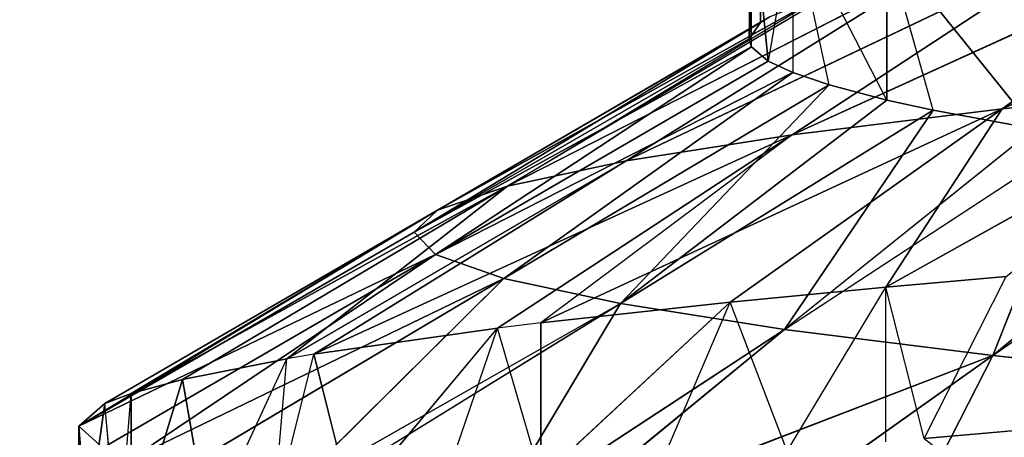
# Model space of a CAD drawing. Extents: x 186 to 416, y 0 to 124.
# Tile 33 of 256: x 243.694 to 244.251, y 36.181 to 36.417. Entities that reach past the tile are written whole.
import ezdxf

# ---------------------------------------------------------------- set-up
doc = ezdxf.new("R2010")
doc.units = 0
doc.header["$LTSCALE"] = 25.4
doc.layers.get('0').update_dxf_attribs({"color": 13, "linetype": 'CONTINUOUS'})

# ---------------------------------------------------------------- blocks, each defined once
blk = doc.blocks.new('PILLS-I-PLAFON-8266-8272_0')
at = {"color": 250}
for p, q in [((59.12785, 52.33842, 88.08111), (59.21045, 52.42772, 88.07401)), ((59.17419, 52.38989, 87.98956), (59.10621, 52.31308, 87.99557)), ((59.12785, 52.33842, 88.08111), (59.17419, 52.38989, 87.98956)), ((59.12785, 52.33842, 88.08111), (59.10621, 52.31308, 87.99557)), ((59.10621, 52.31308, 87.99557), (59.0183, 52.20014, 88.00405)), ((59.05054, 52.24356, 88.08834), (59.10621, 52.31308, 87.99557)), ((59.1062, 52.31307, 88.08307), (59.10621, 52.31308, 87.99557)), ((59.10621, 52.31308, 87.99557), (59.17196, 52.08934, 87.89468)), ((59.10621, 52.31308, 87.99557), (59.17196, 52.08934, 87.89468)), ((59.10621, 52.31308, 87.99557), (59.31271, 52.26066, 87.88018)), ((59.10621, 52.31308, 87.99557), (59.31271, 52.26066, 87.88018)), ((59.31271, 52.26066, 87.88018), (59.17196, 52.08934, 87.89468)), ((59.31271, 52.26066, 87.88018), (59.17196, 52.08934, 87.89468)), ((59.05054, 52.24356, 88.08834), (59.0183, 52.20014, 88.00405)), ((58.91124, 52.03464, 88.10333), (59.0183, 52.20014, 88.00405)), ((59.0183, 52.20014, 88.00405), (58.91125, 52.03465, 88.01583)), ((59.0183, 52.20014, 88.00405), (58.91125, 52.03465, 88.01583)), ((58.97905, 52.14362, 88.09566), (59.0183, 52.20014, 88.00405)), ((59.0183, 52.20014, 88.00405), (59.17196, 52.08934, 87.89468)), ((59.0183, 52.20014, 88.00405), (59.17196, 52.08934, 87.89468)), ((59.17196, 52.08934, 87.89468), (59.45123, 52.13142, 87.77081)), ((59.17196, 52.08934, 87.89468), (59.45123, 52.13142, 87.77081)), ((59.17196, 52.08934, 87.89468), (58.91125, 52.03465, 88.01583)), ((59.17196, 52.08934, 87.89468), (58.91125, 52.03465, 88.01583)), ((59.05319, 51.90044, 87.90945), (59.17196, 52.08934, 87.89468)), ((59.05319, 51.90044, 87.90945), (59.17196, 52.08934, 87.89468)), ((59.3493, 52.01052, 87.78236), (59.17196, 52.08934, 87.89468)), ((59.32563, 51.97854, 87.7853), (59.17196, 52.08934, 87.89468)), ((58.91125, 52.03465, 88.01583), (58.88675, 51.99091, 88.01883)), ((58.91124, 52.03464, 88.10333), (58.88675, 51.99091, 88.01883)), ((58.91124, 52.03464, 88.10333), (58.91125, 52.03465, 88.01583)), ((59.05319, 51.90044, 87.90945), (58.91125, 52.03465, 88.01583)), ((58.88675, 51.99091, 88.01883), (58.78286, 51.76711, 88.03353)), ((58.88675, 51.99091, 88.01883), (58.78286, 51.76711, 88.03353)), ((58.80399, 51.81915, 88.11771), (58.88675, 51.99091, 88.01883)), ((58.8554, 51.93079, 88.11038), (58.88675, 51.99091, 88.01883)), ((59.05319, 51.90044, 87.90945), (58.88675, 51.99091, 88.01883)), ((59.32563, 51.97854, 87.7853), (59.05319, 51.90044, 87.90945)), ((59.32563, 51.97854, 87.7853), (59.05319, 51.90044, 87.90945)), ((58.78286, 51.76711, 88.03353), (59.05319, 51.90044, 87.90945)), ((58.78286, 51.76711, 88.03353), (59.05319, 51.90044, 87.90945)), ((58.95939, 51.69838, 87.92416), (59.05319, 51.90044, 87.90945)), ((58.95939, 51.69838, 87.92416), (59.05319, 51.90044, 87.90945)), ((59.05319, 51.90044, 87.90945), (59.21963, 51.80997, 87.80008)), ((59.05319, 51.90044, 87.90945), (59.21963, 51.80997, 87.80008)), ((58.80399, 51.81915, 88.11771), (58.78286, 51.76711, 88.03353)), ((59.21963, 51.80997, 87.80008), (58.95939, 51.69838, 87.92416)), ((59.21963, 51.80997, 87.80008), (58.95939, 51.69838, 87.92416)), ((58.75987, 51.70495, 88.12494), (58.78286, 51.76711, 88.03353)), ((58.78286, 51.76711, 88.03353), (58.7676, 51.72658, 88.03609)), ((58.78286, 51.76711, 88.03353), (58.95939, 51.69838, 87.92416)), ((58.7676, 51.72658, 88.03609), (58.70864, 51.53426, 88.04782)), ((58.7676, 51.72658, 88.03609), (58.70864, 51.53426, 88.04782)), ((58.72319, 51.58889, 88.13205), (58.7676, 51.72658, 88.03609)), ((58.75987, 51.70495, 88.12494), (58.7676, 51.72658, 88.03609)), ((58.7676, 51.72658, 88.03609), (58.89238, 51.48815, 87.93845)), ((58.7676, 51.72658, 88.03609), (58.89238, 51.48815, 87.93845)), ((58.7676, 51.72658, 88.03609), (58.95939, 51.69838, 87.92416)), ((58.89238, 51.48815, 87.93845), (58.95939, 51.69838, 87.92416)), ((58.89238, 51.48815, 87.93845), (58.95939, 51.69838, 87.92416)), ((59.13381, 51.62416, 87.81522), (58.95939, 51.69838, 87.92416)), ((59.13381, 51.62416, 87.81522), (58.95939, 51.69838, 87.92416)), ((59.13381, 51.62416, 87.81522), (58.89238, 51.48815, 87.93845)), ((59.13381, 51.62416, 87.81522), (58.89238, 51.48815, 87.93845)), ((58.72319, 51.58889, 88.13205), (58.70864, 51.53426, 88.04782)), ((58.72319, 51.58889, 88.13205), (58.70864, 51.53426, 88.04782)), ((58.67962, 51.39826, 88.14323), (58.70864, 51.53426, 88.04782)), ((58.70864, 51.53426, 88.04782), (58.67962, 51.39825, 88.05573)), ((58.67962, 51.39826, 88.14323), (58.70864, 51.53426, 88.04782)), ((58.70864, 51.53426, 88.04782), (58.67962, 51.39825, 88.05573)), ((58.70864, 51.53426, 88.04782), (58.89238, 51.48815, 87.93845)), ((58.70864, 51.53426, 88.04782), (58.89238, 51.48815, 87.93845)), ((58.67962, 51.39825, 88.05573), (58.89238, 51.48815, 87.93845)), ((58.67962, 51.39825, 88.05573), (58.89238, 51.48815, 87.93845)), ((58.89238, 51.48815, 87.93845), (58.85266, 51.27496, 87.952)), ((58.89238, 51.48815, 87.93845), (58.85266, 51.27496, 87.952)), ((59.07613, 51.44204, 87.82907), (58.89238, 51.48815, 87.93845)), ((58.89238, 51.48815, 87.93845), (59.0695, 51.41459, 87.83108)), ((58.85266, 51.27496, 87.952), (59.0695, 51.41459, 87.83108)), ((58.85266, 51.27496, 87.952), (59.0695, 51.41459, 87.83108)), ((58.67962, 51.39825, 88.05573), (58.66463, 51.29813, 88.06137)), ((58.67235, 51.35406, 88.14574), (58.67962, 51.39825, 88.05573)), ((58.67962, 51.39826, 88.14323), (58.67962, 51.39825, 88.05573)), ((58.67962, 51.39825, 88.05573), (58.85266, 51.27496, 87.952)), ((58.67962, 51.39825, 88.05573), (58.85266, 51.27496, 87.952)), ((58.67235, 51.35406, 88.14574), (58.66463, 51.29813, 88.06137)), ((58.66463, 51.29813, 88.06137), (58.65, 51.05964, 88.07417)), ((58.66463, 51.29813, 88.06137), (58.65, 51.05964, 88.07417)), ((58.65094, 51.1202, 88.1585), (58.66463, 51.29813, 88.06137)), ((58.65094, 51.1202, 88.1585), (58.66463, 51.29813, 88.06137)), ((58.66463, 51.29813, 88.06137), (58.85266, 51.27496, 87.952)), ((58.66463, 51.29813, 88.06137), (58.85266, 51.27496, 87.952)), ((58.85266, 51.27496, 87.952), (58.65, 51.05964, 88.07417)), ((58.85266, 51.27496, 87.952), (58.65, 51.05964, 88.07417)), ((58.83945, 51.0638, 87.96455), (58.85266, 51.27496, 87.952)), ((58.83945, 51.0638, 87.96455), (58.85266, 51.27496, 87.952)), ((59.04068, 51.25179, 87.84262), (58.85266, 51.27496, 87.952)), ((59.0354, 51.20255, 87.84598), (58.85266, 51.27496, 87.952)), ((59.0354, 51.20255, 87.84598), (59.04068, 51.25179, 87.84262)), ((59.0354, 51.20255, 87.84598), (58.83945, 51.0638, 87.96455)), ((59.0354, 51.20255, 87.84598), (58.83945, 51.0638, 87.96455)), ((59.02889, 51.06335, 87.85517), (59.0354, 51.20255, 87.75848)), ((59.02889, 51.06335, 87.85517), (59.0354, 51.20255, 87.75848)), ((59.02889, 51.06335, 87.85517), (59.0354, 51.20255, 87.84598)), ((59.02889, 51.06335, 87.85517), (59.0354, 51.20255, 87.84598)), ((59.0354, 51.20255, 87.75848), (59.0354, 51.20255, 87.84598)), ((58.65094, 51.1202, 88.1585), (58.65, 51.05964, 88.07417)), ((58.83945, 51.0638, 87.96455), (58.65, 51.05964, 88.07417)), ((58.83945, 51.0638, 87.96455), (58.65, 51.05964, 88.07417)), ((58.85163, 50.85282, 87.97706), (58.83945, 51.0638, 87.96455)), ((58.83945, 51.0638, 87.96455), (59.03028, 50.99335, 87.85973)), ((59.02889, 51.06335, 87.85517), (58.83945, 51.0638, 87.96455)), ((59.02889, 51.06335, 87.85517), (58.83945, 51.0638, 87.96455)), ((58.83945, 51.0638, 87.96455), (59.03028, 50.99335, 87.85973)), ((58.85163, 50.85282, 87.97706), (58.83945, 51.0638, 87.96455)), ((58.65753, 50.88842, 88.17076), (58.65, 51.05964, 88.07417)), ((58.65, 51.05964, 88.07417), (58.6635, 50.83056, 88.08643)), ((58.65753, 50.88842, 88.17076), (58.65, 51.05964, 88.07417)), ((58.65, 51.05964, 88.16167), (58.65, 51.05964, 88.07417)), ((58.85163, 50.85282, 87.97706), (58.65, 51.05964, 88.07417)), ((58.85163, 50.85282, 87.97706), (58.65, 51.05964, 88.07417)), ((58.65, 51.05964, 88.07417), (58.6635, 50.83056, 88.08643)), ((59.02889, 51.06335, 87.85517), (59.03028, 50.99335, 87.77222)), ((59.03028, 50.99335, 87.85973), (59.02889, 51.06335, 87.85517)), ((58.85163, 50.85282, 87.97706), (59.03028, 50.99335, 87.85973)), ((58.85163, 50.85282, 87.97706), (59.03028, 50.99335, 87.85973)), ((59.03028, 50.99335, 87.85973), (59.03028, 50.99335, 87.77222)), ((59.03028, 50.99335, 87.77222), (59.03976, 50.87507, 87.86768)), ((59.03976, 50.87507, 87.86768), (59.03028, 50.99335, 87.85973)), ((59.03976, 50.87507, 87.86768), (58.85163, 50.85282, 87.97706)), ((59.03976, 50.87507, 87.86768), (58.85163, 50.85282, 87.97706)), ((59.05362, 50.78196, 87.78669), (59.03976, 50.87507, 87.86768)), ((59.05362, 50.78196, 87.87419), (59.03976, 50.87507, 87.86768)), ((58.85163, 50.85282, 87.97706), (58.6635, 50.83056, 88.08643)), ((58.85163, 50.85282, 87.97706), (58.6635, 50.83056, 88.08643)), ((58.67962, 50.72102, 88.0926), (58.85163, 50.85282, 87.97706)), ((58.67962, 50.72102, 88.0926), (58.85163, 50.85282, 87.97706)), ((58.85163, 50.85282, 87.97706), (58.89028, 50.63962, 87.99058)), ((58.85163, 50.85282, 87.97706), (58.89028, 50.63962, 87.99058)), ((58.85163, 50.85282, 87.97706), (59.05362, 50.78196, 87.87419)), ((58.85163, 50.85282, 87.97706), (59.05362, 50.78196, 87.87419)), ((58.89028, 50.63962, 87.99058), (59.05362, 50.78196, 87.87419)), ((58.89028, 50.63962, 87.99058), (59.05362, 50.78196, 87.87419)), ((59.07425, 50.68481, 87.8812), (59.05362, 50.78196, 87.78669)), ((59.05362, 50.78196, 87.78669), (59.05362, 50.78196, 87.87419)), ((59.10689, 50.57075, 87.88975), (59.05362, 50.78196, 87.78669)), ((59.07425, 50.68481, 87.8812), (59.05362, 50.78196, 87.87419)), ((58.67962, 50.72102, 88.0926), (58.89028, 50.63962, 87.99058)), ((58.67962, 50.72102, 88.0926), (58.89028, 50.63962, 87.99058)), ((59.07425, 50.68481, 87.8812), (58.89028, 50.63962, 87.99058)), ((59.07425, 50.68481, 87.8812), (58.89028, 50.63962, 87.99058)), ((59.07425, 50.68481, 87.8812), (58.9562, 50.42918, 88.00484)), ((59.07425, 50.68481, 87.8812), (58.9562, 50.42918, 88.00484)), ((59.10689, 50.57075, 87.88975), (59.07425, 50.68481, 87.8812)), ((58.70631, 50.59443, 88.09995), (58.89028, 50.63962, 87.99058)), ((58.70631, 50.59443, 88.09995), (58.89028, 50.63962, 87.99058)), ((58.89028, 50.63962, 87.99058), (58.7676, 50.3927, 88.11224)), ((58.89028, 50.63962, 87.99058), (58.7676, 50.3927, 88.11224)), ((58.9562, 50.42918, 88.00484), (58.89028, 50.63962, 87.99058)), ((58.9562, 50.42918, 88.00484), (58.89028, 50.63962, 87.99058)), ((59.10689, 50.57075, 87.88975), (58.9562, 50.42918, 88.00484)), ((59.10689, 50.57075, 87.88975), (58.9562, 50.42918, 88.00484)), ((59.19026, 50.36607, 87.90601), (59.10689, 50.57075, 87.80225)), ((59.13308, 50.49702, 87.89546), (59.10689, 50.57075, 87.80225)), ((59.19026, 50.36607, 87.90601), (59.10689, 50.57075, 87.80225)), ((59.10689, 50.57075, 87.88975), (59.10689, 50.57075, 87.80225)), ((59.13308, 50.49702, 87.89546), (59.10689, 50.57075, 87.88975)), ((59.13308, 50.49702, 87.89546), (58.9562, 50.42918, 88.00484)), ((59.13308, 50.49702, 87.89546), (58.9562, 50.42918, 88.00484)), ((59.13308, 50.49702, 87.89546), (59.04895, 50.22668, 88.01953)), ((59.13308, 50.49702, 87.89546), (59.04895, 50.22668, 88.01953)), ((59.19026, 50.36607, 87.90601), (59.13308, 50.49702, 87.89546)), ((59.19026, 50.36607, 87.90601), (59.13308, 50.49702, 87.89546)), ((58.9562, 50.42918, 88.00484), (58.7676, 50.3927, 88.11224)), ((58.9562, 50.42918, 88.00484), (58.77932, 50.36134, 88.11421)), ((58.88205, 50.13705, 88.12891), (58.9562, 50.42918, 88.00484)), ((58.88205, 50.13705, 88.12891), (58.9562, 50.42918, 88.00484)), ((59.04895, 50.22668, 88.01953), (58.9562, 50.42918, 88.00484)), ((59.04895, 50.22668, 88.01953), (58.9562, 50.42918, 88.00484)), ((59.19026, 50.36607, 87.90601), (59.04895, 50.22668, 88.01953)), ((59.04895, 50.22668, 88.01953), (59.21585, 50.31631, 87.91016)), ((59.21585, 50.31631, 87.91016), (59.16678, 50.03717, 88.03431)), ((59.21585, 50.31631, 87.91016), (59.16678, 50.03717, 88.03431)), ((58.88205, 50.13705, 88.12891), (59.04895, 50.22668, 88.01953)), ((58.88205, 50.13705, 88.12891), (59.04895, 50.22668, 88.01953)), ((58.91124, 50.08464, 88.1325), (59.04895, 50.22668, 88.01953)), ((58.91124, 50.08464, 88.1325), (59.04895, 50.22668, 88.01953)), ((59.16678, 50.03717, 88.03431), (59.04895, 50.22668, 88.01953)), ((59.16678, 50.03717, 88.03431), (59.04895, 50.22668, 88.01953)), ((59.30211, 50.17427, 87.92249), (59.16678, 50.03717, 88.03431)), ((59.16678, 50.03717, 88.03431), (59.321, 50.14719, 87.92493)), ((58.91124, 50.08464, 88.1325), (59.16678, 50.03717, 88.03431)), ((58.91124, 50.08464, 88.1325), (59.16678, 50.03717, 88.03431)), ((59.01256, 49.92715, 88.14368), (59.16678, 50.03717, 88.03431)), ((59.01256, 49.92715, 88.14368), (59.16678, 50.03717, 88.03431)), ((59.1062, 49.80621, 88.15276), (59.16678, 50.03717, 88.03431)), ((59.1062, 49.80621, 88.15276), (59.16678, 50.03717, 88.03431)), ((59.16678, 50.03717, 88.03431), (59.30672, 49.86507, 88.04883)), ((59.16678, 50.03717, 88.03431), (59.30672, 49.86507, 88.04883))]:
    blk.add_line(p, q, dxfattribs=at)
mesh = blk.add_polyface(dxfattribs=at)
corners = [(59.4115, 52.0872, 88.30013), (59.21045, 52.42772, 88.07401), (59.12785, 52.33842, 88.08111)]
mesh.append_faces([[corners[k] for k in face] for face in [(0, 1, 2)]], dxfattribs={"color": 250})
mesh = blk.add_polyface(dxfattribs=at)
corners = [(59.31271, 52.26066, 87.88018), (59.10621, 52.31308, 87.99557), (59.17419, 52.38989, 87.98956)]
mesh.append_faces([[corners[k] for k in face] for face in [(0, 1, 2)]], dxfattribs={"color": 250})
mesh = blk.add_polyface(dxfattribs=at)
corners = [(59.17196, 52.08934, 87.89468), (59.0183, 52.20014, 88.00405), (59.10621, 52.31308, 87.99557)]
mesh.append_faces([[corners[k] for k in face] for face in [(0, 1, 2)]], dxfattribs={"color": 250})
mesh = blk.add_polyface(dxfattribs=at)
corners = [(59.31271, 52.26066, 87.88018), (59.17196, 52.08934, 87.89468), (59.10621, 52.31308, 87.99557)]
mesh.append_faces([[corners[k] for k in face] for face in [(0, 1, 2)]], dxfattribs={"color": 250})
mesh = blk.add_polyface(dxfattribs=at)
corners = [(59.45123, 52.13142, 87.77081), (59.17196, 52.08934, 87.89468), (59.31271, 52.26066, 87.88018)]
mesh.append_faces([[corners[k] for k in face] for face in [(0, 1, 2)]], dxfattribs={"color": 250})
mesh = blk.add_polyface(dxfattribs=at)
corners = [(59.0183, 52.20014, 88.00405), (58.91125, 52.03465, 88.01583), (58.91124, 52.03464, 88.10333)]
mesh.append_faces([[corners[k] for k in face] for face in [(0, 1, 2)]], dxfattribs={"color": 250})
mesh = blk.add_polyface(dxfattribs=at)
corners = [(59.17196, 52.08934, 87.89468), (58.91125, 52.03465, 88.01583), (59.0183, 52.20014, 88.00405)]
mesh.append_faces([[corners[k] for k in face] for face in [(0, 1, 2)]], dxfattribs={"color": 250})
mesh = blk.add_polyface(dxfattribs=at)
corners = [(59.45123, 52.13142, 87.77081), (59.3493, 52.01052, 87.78236), (59.17196, 52.08934, 87.89468)]
mesh.append_faces([[corners[k] for k in face] for face in [(0, 1, 2)]], dxfattribs={"color": 250})
mesh = blk.add_polyface(dxfattribs=at)
corners = [(59.17196, 52.08934, 87.89468), (59.05319, 51.90044, 87.90945), (58.91125, 52.03465, 88.01583)]
mesh.append_faces([[corners[k] for k in face] for face in [(0, 1, 2)]], dxfattribs={"color": 250})
mesh = blk.add_polyface(dxfattribs=at)
corners = [(59.32563, 51.97854, 87.7853), (59.05319, 51.90044, 87.90945), (59.17196, 52.08934, 87.89468)]
mesh.append_faces([[corners[k] for k in face] for face in [(0, 1, 2)]], dxfattribs={"color": 250})
mesh = blk.add_polyface(dxfattribs=at)
corners = [(58.88675, 51.99091, 88.01883), (58.78286, 51.76711, 88.03353), (58.80399, 51.81915, 88.11771)]
mesh.append_faces([[corners[k] for k in face] for face in [(0, 1, 2)]], dxfattribs={"color": 250})
mesh = blk.add_polyface(dxfattribs=at)
corners = [(59.05319, 51.90044, 87.90945), (58.78286, 51.76711, 88.03353), (58.88675, 51.99091, 88.01883)]
mesh.append_faces([[corners[k] for k in face] for face in [(0, 1, 2)]], dxfattribs={"color": 250})
mesh = blk.add_polyface(dxfattribs=at)
corners = [(59.32563, 51.97854, 87.7853), (59.21963, 51.80997, 87.80008), (59.05319, 51.90044, 87.90945)]
mesh.append_faces([[corners[k] for k in face] for face in [(0, 1, 2)]], dxfattribs={"color": 250})
mesh = blk.add_polyface(dxfattribs=at)
corners = [(59.05319, 51.90044, 87.90945), (58.95939, 51.69838, 87.92416), (58.78286, 51.76711, 88.03353)]
mesh.append_faces([[corners[k] for k in face] for face in [(0, 1, 2)]], dxfattribs={"color": 250})
mesh = blk.add_polyface(dxfattribs=at)
corners = [(59.21963, 51.80997, 87.80008), (58.95939, 51.69838, 87.92416), (59.05319, 51.90044, 87.90945)]
mesh.append_faces([[corners[k] for k in face] for face in [(0, 1, 2)]], dxfattribs={"color": 250})
mesh = blk.add_polyface(dxfattribs=at)
corners = [(59.21963, 51.80997, 87.80008), (59.13381, 51.62416, 87.81522), (58.95939, 51.69838, 87.92416)]
mesh.append_faces([[corners[k] for k in face] for face in [(0, 1, 2)]], dxfattribs={"color": 250})
mesh = blk.add_polyface(dxfattribs=at)
corners = [(58.7676, 51.72658, 88.03609), (58.70864, 51.53426, 88.04782), (58.72319, 51.58889, 88.13205)]
mesh.append_faces([[corners[k] for k in face] for face in [(0, 1, 2)]], dxfattribs={"color": 250})
mesh = blk.add_polyface(dxfattribs=at)
corners = [(58.89238, 51.48815, 87.93845), (58.70864, 51.53426, 88.04782), (58.7676, 51.72658, 88.03609)]
mesh.append_faces([[corners[k] for k in face] for face in [(0, 1, 2)]], dxfattribs={"color": 250})
mesh = blk.add_polyface(dxfattribs=at)
corners = [(58.95939, 51.69838, 87.92416), (58.89238, 51.48815, 87.93845), (58.7676, 51.72658, 88.03609)]
mesh.append_faces([[corners[k] for k in face] for face in [(0, 1, 2)]], dxfattribs={"color": 250})
mesh = blk.add_polyface(dxfattribs=at)
corners = [(59.13381, 51.62416, 87.81522), (58.89238, 51.48815, 87.93845), (58.95939, 51.69838, 87.92416)]
mesh.append_faces([[corners[k] for k in face] for face in [(0, 1, 2)]], dxfattribs={"color": 250})
mesh = blk.add_polyface(dxfattribs=at)
corners = [(59.13381, 51.62416, 87.81522), (59.07613, 51.44204, 87.82907), (58.89238, 51.48815, 87.93845)]
mesh.append_faces([[corners[k] for k in face] for face in [(0, 1, 2)]], dxfattribs={"color": 250})
mesh = blk.add_polyface(dxfattribs=at)
corners = [(58.72319, 51.58889, 88.13205), (58.70864, 51.53426, 88.04782), (58.67962, 51.39826, 88.14323)]
mesh.append_faces([[corners[k] for k in face] for face in [(0, 1, 2)]], dxfattribs={"color": 250})
mesh = blk.add_polyface(dxfattribs=at)
corners = [(58.70864, 51.53426, 88.04782), (58.67962, 51.39825, 88.05573), (58.67962, 51.39826, 88.14323)]
mesh.append_faces([[corners[k] for k in face] for face in [(0, 1, 2)]], dxfattribs={"color": 250})
mesh = blk.add_polyface(dxfattribs=at)
corners = [(58.89238, 51.48815, 87.93845), (58.67962, 51.39825, 88.05573), (58.70864, 51.53426, 88.04782)]
mesh.append_faces([[corners[k] for k in face] for face in [(0, 1, 2)]], dxfattribs={"color": 250})
mesh = blk.add_polyface(dxfattribs=at)
corners = [(58.89238, 51.48815, 87.93845), (58.85266, 51.27496, 87.952), (58.67962, 51.39825, 88.05573)]
mesh.append_faces([[corners[k] for k in face] for face in [(0, 1, 2)]], dxfattribs={"color": 250})
mesh = blk.add_polyface(dxfattribs=at)
corners = [(59.0695, 51.41459, 87.83108), (58.85266, 51.27496, 87.952), (58.89238, 51.48815, 87.93845)]
mesh.append_faces([[corners[k] for k in face] for face in [(0, 1, 2)]], dxfattribs={"color": 250})
mesh = blk.add_polyface(dxfattribs=at)
corners = [(59.0695, 51.41459, 87.83108), (59.04068, 51.25179, 87.84262), (58.85266, 51.27496, 87.952)]
mesh.append_faces([[corners[k] for k in face] for face in [(0, 1, 2)]], dxfattribs={"color": 250})
mesh = blk.add_polyface(dxfattribs=at)
corners = [(58.85266, 51.27496, 87.952), (58.66463, 51.29813, 88.06137), (58.67962, 51.39825, 88.05573)]
mesh.append_faces([[corners[k] for k in face] for face in [(0, 1, 2)]], dxfattribs={"color": 250})
mesh = blk.add_polyface(dxfattribs=at)
corners = [(58.67235, 51.35406, 88.14574), (58.66463, 51.29813, 88.06137), (58.65094, 51.1202, 88.1585)]
mesh.append_faces([[corners[k] for k in face] for face in [(0, 1, 2)]], dxfattribs={"color": 250})
mesh = blk.add_polyface(dxfattribs=at)
corners = [(58.66463, 51.29813, 88.06137), (58.65, 51.05964, 88.07417), (58.65094, 51.1202, 88.1585)]
mesh.append_faces([[corners[k] for k in face] for face in [(0, 1, 2)]], dxfattribs={"color": 250})
mesh = blk.add_polyface(dxfattribs=at)
corners = [(58.85266, 51.27496, 87.952), (58.65, 51.05964, 88.07417), (58.66463, 51.29813, 88.06137)]
mesh.append_faces([[corners[k] for k in face] for face in [(0, 1, 2)]], dxfattribs={"color": 250})
mesh = blk.add_polyface(dxfattribs=at)
corners = [(58.85266, 51.27496, 87.952), (58.83945, 51.0638, 87.96455), (58.65, 51.05964, 88.07417)]
mesh.append_faces([[corners[k] for k in face] for face in [(0, 1, 2)]], dxfattribs={"color": 250})
mesh = blk.add_polyface(dxfattribs=at)
corners = [(59.0354, 51.20255, 87.84598), (58.83945, 51.0638, 87.96455), (58.85266, 51.27496, 87.952)]
mesh.append_faces([[corners[k] for k in face] for face in [(0, 1, 2)]], dxfattribs={"color": 250})
mesh = blk.add_polyface(dxfattribs=at)
corners = [(59.0354, 51.20255, 87.84598), (59.02889, 51.06335, 87.85517), (58.83945, 51.0638, 87.96455)]
mesh.append_faces([[corners[k] for k in face] for face in [(0, 1, 2)]], dxfattribs={"color": 250})
mesh = blk.add_polyface(dxfattribs=at)
corners = [(59.0354, 51.20255, 87.75848), (59.03028, 50.99335, 87.77222), (59.02889, 51.06335, 87.85517)]
mesh.append_faces([[corners[k] for k in face] for face in [(0, 1, 2)]], dxfattribs={"color": 250})
mesh = blk.add_polyface(dxfattribs=at)
corners = [(59.0354, 51.20255, 87.75848), (59.02889, 51.06335, 87.85517), (59.0354, 51.20255, 87.84598)]
mesh.append_faces([[corners[k] for k in face] for face in [(0, 1, 2)]], dxfattribs={"color": 250})
mesh = blk.add_polyface(dxfattribs=at)
corners = [(58.85163, 50.85282, 87.97706), (58.65, 51.05964, 88.07417), (58.83945, 51.0638, 87.96455)]
mesh.append_faces([[corners[k] for k in face] for face in [(0, 1, 2)]], dxfattribs={"color": 250})
mesh = blk.add_polyface(dxfattribs=at)
corners = [(59.03028, 50.99335, 87.85973), (58.85163, 50.85282, 87.97706), (58.83945, 51.0638, 87.96455)]
mesh.append_faces([[corners[k] for k in face] for face in [(0, 1, 2)]], dxfattribs={"color": 250})
mesh = blk.add_polyface(dxfattribs=at)
corners = [(59.03028, 50.99335, 87.85973), (58.83945, 51.0638, 87.96455), (59.02889, 51.06335, 87.85517)]
mesh.append_faces([[corners[k] for k in face] for face in [(0, 1, 2)]], dxfattribs={"color": 250})
mesh = blk.add_polyface(dxfattribs=at)
corners = [(58.65, 51.05964, 88.07417), (58.6635, 50.83056, 88.08643), (58.65753, 50.88842, 88.17076)]
mesh.append_faces([[corners[k] for k in face] for face in [(0, 1, 2)]], dxfattribs={"color": 250})
mesh = blk.add_polyface(dxfattribs=at)
corners = [(58.65, 51.05964, 88.07417), (58.65753, 50.88842, 88.17076), (58.65, 51.05964, 88.16167)]
mesh.append_faces([[corners[k] for k in face] for face in [(0, 1, 2)]], dxfattribs={"color": 250})
mesh = blk.add_polyface(dxfattribs=at)
corners = [(58.85163, 50.85282, 87.97706), (58.6635, 50.83056, 88.08643), (58.65, 51.05964, 88.07417)]
mesh.append_faces([[corners[k] for k in face] for face in [(0, 1, 2)]], dxfattribs={"color": 250})
mesh = blk.add_polyface(dxfattribs=at)
corners = [(59.03976, 50.87507, 87.86768), (58.85163, 50.85282, 87.97706), (59.03028, 50.99335, 87.85973)]
mesh.append_faces([[corners[k] for k in face] for face in [(0, 1, 2)]], dxfattribs={"color": 250})
mesh = blk.add_polyface(dxfattribs=at)
corners = [(59.03028, 50.99335, 87.77222), (59.05362, 50.78196, 87.78669), (59.03976, 50.87507, 87.86768)]
mesh.append_faces([[corners[k] for k in face] for face in [(0, 1, 2)]], dxfattribs={"color": 250})
mesh = blk.add_polyface(dxfattribs=at)
corners = [(59.05362, 50.78196, 87.87419), (58.85163, 50.85282, 87.97706), (59.03976, 50.87507, 87.86768)]
mesh.append_faces([[corners[k] for k in face] for face in [(0, 1, 2)]], dxfattribs={"color": 250})
mesh = blk.add_polyface(dxfattribs=at)
corners = [(58.85163, 50.85282, 87.97706), (58.67962, 50.72102, 88.0926), (58.6635, 50.83056, 88.08643)]
mesh.append_faces([[corners[k] for k in face] for face in [(0, 1, 2)]], dxfattribs={"color": 250})
mesh = blk.add_polyface(dxfattribs=at)
corners = [(58.89028, 50.63962, 87.99058), (58.67962, 50.72102, 88.0926), (58.85163, 50.85282, 87.97706)]
mesh.append_faces([[corners[k] for k in face] for face in [(0, 1, 2)]], dxfattribs={"color": 250})
mesh = blk.add_polyface(dxfattribs=at)
corners = [(59.05362, 50.78196, 87.87419), (58.89028, 50.63962, 87.99058), (58.85163, 50.85282, 87.97706)]
mesh.append_faces([[corners[k] for k in face] for face in [(0, 1, 2)]], dxfattribs={"color": 250})
mesh = blk.add_polyface(dxfattribs=at)
corners = [(59.07425, 50.68481, 87.8812), (58.89028, 50.63962, 87.99058), (59.05362, 50.78196, 87.87419)]
mesh.append_faces([[corners[k] for k in face] for face in [(0, 1, 2)]], dxfattribs={"color": 250})
mesh = blk.add_polyface(dxfattribs=at)
corners = [(59.05362, 50.78196, 87.78669), (59.10689, 50.57075, 87.80225), (59.10689, 50.57075, 87.88975)]
mesh.append_faces([[corners[k] for k in face] for face in [(0, 1, 2)]], dxfattribs={"color": 250})
mesh = blk.add_polyface(dxfattribs=at)
corners = [(58.89028, 50.63962, 87.99058), (58.70631, 50.59443, 88.09995), (58.67962, 50.72102, 88.0926)]
mesh.append_faces([[corners[k] for k in face] for face in [(0, 1, 2)]], dxfattribs={"color": 250})
mesh = blk.add_polyface(dxfattribs=at)
corners = [(59.07425, 50.68481, 87.8812), (58.9562, 50.42918, 88.00484), (58.89028, 50.63962, 87.99058)]
mesh.append_faces([[corners[k] for k in face] for face in [(0, 1, 2)]], dxfattribs={"color": 250})
mesh = blk.add_polyface(dxfattribs=at)
corners = [(59.10689, 50.57075, 87.88975), (58.9562, 50.42918, 88.00484), (59.07425, 50.68481, 87.8812)]
mesh.append_faces([[corners[k] for k in face] for face in [(0, 1, 2)]], dxfattribs={"color": 250})
mesh = blk.add_polyface(dxfattribs=at)
corners = [(58.89028, 50.63962, 87.99058), (58.7676, 50.3927, 88.11224), (58.70631, 50.59443, 88.09995)]
mesh.append_faces([[corners[k] for k in face] for face in [(0, 1, 2)]], dxfattribs={"color": 250})
mesh = blk.add_polyface(dxfattribs=at)
corners = [(58.9562, 50.42918, 88.00484), (58.7676, 50.3927, 88.11224), (58.89028, 50.63962, 87.99058)]
mesh.append_faces([[corners[k] for k in face] for face in [(0, 1, 2)]], dxfattribs={"color": 250})
mesh = blk.add_polyface(dxfattribs=at)
corners = [(59.13308, 50.49702, 87.89546), (58.9562, 50.42918, 88.00484), (59.10689, 50.57075, 87.88975)]
mesh.append_faces([[corners[k] for k in face] for face in [(0, 1, 2)]], dxfattribs={"color": 250})
mesh = blk.add_polyface(dxfattribs=at)
corners = [(59.10689, 50.57075, 87.80225), (59.19026, 50.36607, 87.8185), (59.19026, 50.36607, 87.90601)]
mesh.append_faces([[corners[k] for k in face] for face in [(0, 1, 2)]], dxfattribs={"color": 250})
mesh = blk.add_polyface(dxfattribs=at)
corners = [(59.10689, 50.57075, 87.80225), (59.19026, 50.36607, 87.90601), (59.13308, 50.49702, 87.89546)]
mesh.append_faces([[corners[k] for k in face] for face in [(0, 1, 2)]], dxfattribs={"color": 250})
mesh = blk.add_polyface(dxfattribs=at)
corners = [(59.13308, 50.49702, 87.89546), (59.04895, 50.22668, 88.01953), (58.9562, 50.42918, 88.00484)]
mesh.append_faces([[corners[k] for k in face] for face in [(0, 1, 2)]], dxfattribs={"color": 250})
mesh = blk.add_polyface(dxfattribs=at)
corners = [(59.19026, 50.36607, 87.90601), (59.04895, 50.22668, 88.01953), (59.13308, 50.49702, 87.89546)]
mesh.append_faces([[corners[k] for k in face] for face in [(0, 1, 2)]], dxfattribs={"color": 250})
mesh = blk.add_polyface(dxfattribs=at)
corners = [(58.9562, 50.42918, 88.00484), (58.88205, 50.13705, 88.12891), (58.77932, 50.36134, 88.11421)]
mesh.append_faces([[corners[k] for k in face] for face in [(0, 1, 2)]], dxfattribs={"color": 250})
mesh = blk.add_polyface(dxfattribs=at)
corners = [(59.04895, 50.22668, 88.01953), (58.88205, 50.13705, 88.12891), (58.9562, 50.42918, 88.00484)]
mesh.append_faces([[corners[k] for k in face] for face in [(0, 1, 2)]], dxfattribs={"color": 250})
mesh = blk.add_polyface(dxfattribs=at)
corners = [(59.21585, 50.31631, 87.91016), (59.16678, 50.03717, 88.03431), (59.04895, 50.22668, 88.01953)]
mesh.append_faces([[corners[k] for k in face] for face in [(0, 1, 2)]], dxfattribs={"color": 250})
mesh = blk.add_polyface(dxfattribs=at)
corners = [(59.30211, 50.17427, 87.92249), (59.16678, 50.03717, 88.03431), (59.21585, 50.31631, 87.91016)]
mesh.append_faces([[corners[k] for k in face] for face in [(0, 1, 2)]], dxfattribs={"color": 250})
mesh = blk.add_polyface(dxfattribs=at)
corners = [(59.04895, 50.22668, 88.01953), (58.91124, 50.08464, 88.1325), (58.88205, 50.13705, 88.12891)]
mesh.append_faces([[corners[k] for k in face] for face in [(0, 1, 2)]], dxfattribs={"color": 250})
mesh = blk.add_polyface(dxfattribs=at)
corners = [(59.16678, 50.03717, 88.03431), (58.91124, 50.08464, 88.1325), (59.04895, 50.22668, 88.01953)]
mesh.append_faces([[corners[k] for k in face] for face in [(0, 1, 2)]], dxfattribs={"color": 250})
mesh = blk.add_polyface(dxfattribs=at)
corners = [(59.321, 50.14719, 87.92493), (59.30672, 49.86507, 88.04883), (59.16678, 50.03717, 88.03431)]
mesh.append_faces([[corners[k] for k in face] for face in [(0, 1, 2)]], dxfattribs={"color": 250})
mesh = blk.add_polyface(dxfattribs=at)
corners = [(59.16678, 50.03717, 88.03431), (59.01256, 49.92715, 88.14368), (58.91124, 50.08464, 88.1325)]
mesh.append_faces([[corners[k] for k in face] for face in [(0, 1, 2)]], dxfattribs={"color": 250})
mesh = blk.add_polyface(dxfattribs=at)
corners = [(59.16678, 50.03717, 88.03431), (59.1062, 49.80621, 88.15276), (59.01256, 49.92715, 88.14368)]
mesh.append_faces([[corners[k] for k in face] for face in [(0, 1, 2)]], dxfattribs={"color": 250})
mesh = blk.add_polyface(dxfattribs=at)
corners = [(59.30672, 49.86507, 88.04883), (59.1062, 49.80621, 88.15276), (59.16678, 50.03717, 88.03431)]
mesh.append_faces([[corners[k] for k in face] for face in [(0, 1, 2)]], dxfattribs={"color": 250})
mesh = blk.add_polyface(dxfattribs=at)
corners = [(59.30672, 49.86507, 88.04883), (59.16756, 49.73653, 88.1582), (59.1062, 49.80621, 88.15276)]
mesh.append_faces([[corners[k] for k in face] for face in [(0, 1, 2)]], dxfattribs={"color": 250})
mesh = blk.add_polyface(dxfattribs=at)
corners = [(59.34657, 49.56585, 88.1724), (59.16756, 49.73653, 88.1582), (59.30672, 49.86507, 88.04883)]
mesh.append_faces([[corners[k] for k in face] for face in [(0, 1, 2)]], dxfattribs={"color": 250})
mesh = blk.add_polyface(dxfattribs=at)
corners = [(77.6, 30.05964, 90.26167), (43.6, 30.05964, 0.26166), (43.6, 30.05964, 90.26167)]
mesh.append_faces([[corners[k] for k in face] for face in [(0, 1, 2)]], dxfattribs={"color": 250})
mesh = blk.add_polyface(dxfattribs=at)
corners = [(77.6, 30.05964, 90.26167), (77.6, 30.05964, 0.26166), (43.6, 30.05964, 0.26166)]
mesh.append_faces([[corners[k] for k in face] for face in [(0, 1, 2)]], dxfattribs={"color": 250})
mesh = blk.add_polyface(dxfattribs=at)
corners = [(40.6, 27.05964, 90.26167), (80.6, 27.05964, 0.26166), (80.6, 27.05964, 90.26167)]
mesh.append_faces([[corners[k] for k in face] for face in [(0, 1, 2)]], dxfattribs={"color": 250})
mesh = blk.add_polyface(dxfattribs=at)
corners = [(40.6, 27.05964, 90.26167), (40.6, 27.05964, 0.26166), (80.6, 27.05964, 0.26166)]
mesh.append_faces([[corners[k] for k in face] for face in [(0, 1, 2)]], dxfattribs={"color": 250})

msp = doc.modelspace()

# ---------------------------------------------------------------- block references
at = {"color": 0, "extrusion": (0, -1, -3.88578e-16)}
msp.add_blockref('PILLS-I-PLAFON-8266-8272_0', (185.07765, 1965.15091, -124.26167), dxfattribs=at)

doc.saveas('drawing.dxf')
